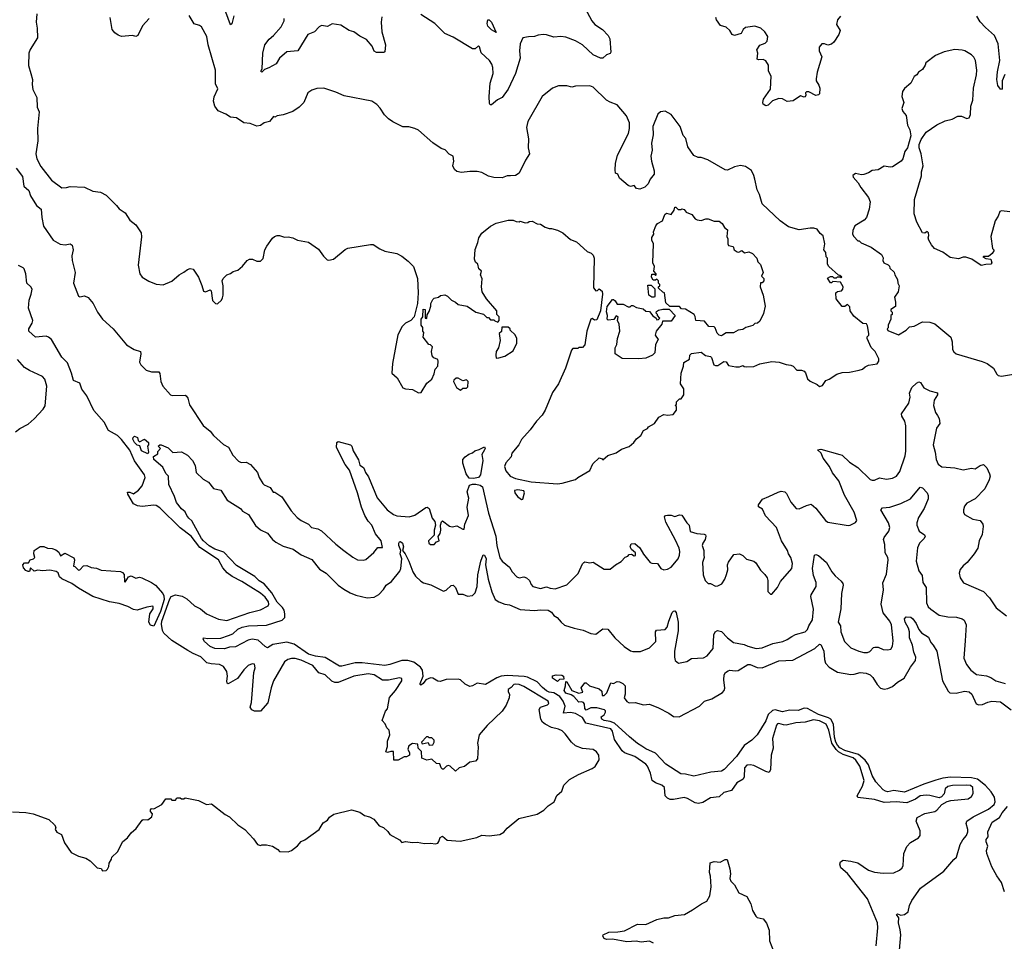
# Model space of a CAD drawing. Extents: x 2086813 to 2278017, y 548126 to 753336.
# Tile 238 of 256: x 2158864 to 2167088, y 647932 to 655626. Entities that reach past the tile are written whole.
import ezdxf

# ---------------------------------------------------------------- set-up
doc = ezdxf.new("R2010")
doc.units = 0

msp = doc.modelspace()

# ---------------------------------------------------------------- linework, layer by layer
at = {"layer": '0CON10XD'}
for points in [[(2163542.7, 655805), (2163642.9, 655615), (2163666.9, 655585), (2163732, 655545), (2163779.2, 655495), (2163794.3, 655465), (2163802, 655355), (2163795, 655343.8), (2163765, 655331.2), (2163735, 655304.4), (2163715, 655305.7), (2163655, 655333.1), (2163565.3, 655415.3), (2163505, 655448.2), (2163425, 655480), (2163385, 655486.1), (2163325, 655479.4), (2163265, 655500), (2163237, 655503), (2163195, 655497.5), (2163165, 655484.3), (2163115, 655483.1), (2163066.2, 655473.8), (2163044.3, 655425), (2163037.5, 655365), (2163043.1, 655305), (2163005, 655176.2), (2162943.7, 655046.3), (2162895, 654976.7), (2162854.5, 654955.5), (2162805, 654915.8), (2162794.5, 654914.5), (2162789.2, 654925), (2162785.4, 654985), (2162792.6, 655095), (2162817.3, 655175), (2162815.9, 655225.9), (2162806.4, 655255), (2162786.7, 655285), (2162717.9, 655347.9), (2162705, 655400), (2162695, 655406.7), (2162667, 655383), (2162645, 655383.3), (2162485, 655480.8), (2162415, 655510), (2162332.5, 655595), (2162215, 655668.8)], [(2160652.7, 655657.3), (2160635, 655590), (2160625, 655583.8), (2160565, 655740.6)], [(2159007.5, 655675), (2159001.2, 655605), (2159010, 655555), (2159013.3, 655475), (2158952.6, 655377.4), (2158940, 655345), (2158937, 655243), (2158956.2, 655176.2), (2158969.5, 655125), (2158966.9, 655085), (2158973.4, 655043.4), (2159005.7, 654975), (2159009.4, 654895), (2159026.7, 654855), (2159012.1, 654717.9), (2159016.2, 654615), (2158999.5, 654505), (2159007.3, 654465), (2159041.2, 654401.2), (2159129.4, 654285), (2159215, 654221.2), (2159256.1, 654223.9), (2159286.4, 654233.6), (2159405, 654226.2), (2159474.2, 654194.2), (2159540, 654185), (2159585, 654160), (2159673.3, 654075), (2159695, 654046.7), (2159743.9, 654013.9), (2159785, 653952.5), (2159835, 653912.5), (2159877.5, 653845), (2159881.7, 653811.7), (2159853.3, 653575), (2159867.5, 653505), (2159887, 653477), (2159943, 653443), (2160005, 653417.5), (2160063, 653413), (2160135, 653443.3), (2160195, 653496.7), (2160235, 653516.7), (2160265, 653540), (2160287.7, 653547.7), (2160313.9, 653543.9), (2160356.7, 653475), (2160386.4, 653406.4), (2160399.3, 653359.3), (2160415, 653352.5), (2160455, 653370), (2160461.7, 653361.7), (2160475, 653280), (2160500, 653255), (2160515, 653252.5), (2160550, 653285), (2160557, 653303), (2160562.5, 653325), (2160563.3, 653405), (2160556.2, 653445), (2160563.8, 653465), (2160594.1, 653495.9), (2160625, 653507.5), (2160646.7, 653523.3), (2160685, 653533.8), (2160725, 653568.8), (2160763.3, 653615), (2160782.5, 653625), (2160807.7, 653627.7), (2160845, 653610), (2160875, 653610), (2160897, 653633), (2160912.5, 653705), (2160927.5, 653735), (2160975, 653802.5), (2160992.5, 653815), (2161015, 653823.8), (2161035, 653823.8), (2161075, 653810), (2161105, 653812), (2161145, 653805.8), (2161185, 653786), (2161275, 653768), (2161359.7, 653709.7), (2161400.5, 653650.5), (2161431.7, 653621.7), (2161445, 653616.7), (2161485, 653626.7), (2161583.1, 653706.9), (2161605, 653718), (2161795, 653750), (2161815, 653747.5), (2161871.7, 653711.7), (2161915, 653693.3), (2162015, 653672.5), (2162055, 653652.5), (2162109.3, 653609.3), (2162152.5, 653565), (2162187.5, 653465), (2162193.3, 653345), (2162187.5, 653255), (2162160, 653145), (2162130, 653115), (2162085, 653092.5), (2162057.5, 653065), (2162022.5, 652995), (2161977.5, 652755), (2161972.5, 652675), (2162016.4, 652636.4), (2162065, 652552.5), (2162085, 652542.5), (2162145, 652537.5), (2162195, 652510), (2162215.9, 652514.1), (2162265, 652592.5), (2162306.7, 652625), (2162325, 652670), (2162333, 652707), (2162357, 652733), (2162360, 652775), (2162355, 652790), (2162321.7, 652801.7), (2162308.3, 652818.3), (2162302.5, 652855), (2162312.5, 652895), (2162295, 652912.5), (2162280, 652915), (2162232.5, 652975), (2162240, 653015), (2162230, 653025), (2162230, 653055), (2162217.5, 653075), (2162217.5, 653125), (2162230, 653145), (2162235, 653210), (2162250, 653205), (2162250, 653135), (2162265, 653130), (2162268.3, 653161.7), (2162285, 653190), (2162297.5, 653235), (2162297.5, 653255), (2162315, 653290), (2162325, 653300), (2162361.7, 653308.3), (2162378.3, 653321.7), (2162415, 653327.5), (2162436.4, 653316.4), (2162470, 653285), (2162505, 653267.5), (2162525, 653247.5), (2162600, 653235), (2162673, 653183), (2162738.3, 653168.3), (2162765, 653140), (2162778.3, 653138.3), (2162795, 653120), (2162825, 653120), (2162831.7, 653111.7), (2162858.3, 653101.7), (2162870, 653115), (2162870, 653145), (2162850, 653165), (2162850, 653195), (2162762.5, 653295), (2162727.5, 653355), (2162720, 653395), (2162727, 653463), (2162712.5, 653495), (2162720, 653525), (2162700, 653545), (2162690, 653585), (2162671.7, 653601.7), (2162662.5, 653625), (2162667, 653707), (2162691.2, 653765), (2162700, 653805), (2162725, 653842.5), (2162795, 653902.5), (2162845, 653926.7), (2162945, 653952.5), (2162985, 653952.5), (2163010.7, 653940.7), (2163035, 653937.5), (2163045, 653942.5), (2163085, 653930), (2163107, 653933), (2163118.3, 653941.7), (2163145, 653942.5), (2163185, 653922.5), (2163215, 653917.5), (2163253.3, 653893.3), (2163285, 653882.5), (2163305, 653882.5), (2163355, 653867.5), (2163400, 653845), (2163465, 653790), (2163515, 653770), (2163605, 653690), (2163637, 653677), (2163655, 653660), (2163662.5, 653635), (2163657, 653387), (2163675, 653362.5), (2163690, 653365), (2163705, 653380), (2163728.3, 653358.3), (2163731.2, 653335), (2163714, 653195), (2163685, 653120), (2163665, 653117.5), (2163645, 653130), (2163633.3, 653125), (2163601.2, 653025), (2163585, 652910), (2163565, 652890), (2163535, 652890), (2163525, 652880), (2163485, 652880), (2163473, 652867), (2163423.6, 652716.4), (2163364.2, 652585.8), (2163315, 652512.5), (2163252, 652365), (2163226.8, 652323.2), (2163181.2, 652275), (2163127.3, 652202.7), (2163055, 652120), (2163032.5, 652075), (2162975, 652007.5), (2162970, 651975), (2162923.6, 651926.4), (2162914.3, 651895), (2162925, 651860), (2162960, 651815), (2163005, 651794), (2163135, 651768.5), (2163355, 651751.1), (2163395, 651755.8), (2163505, 651786.2), (2163526.7, 651805), (2163625, 651862.9), (2163651.5, 651918.5), (2163703, 651967), (2163728.3, 651958.3), (2163735, 651950), (2163775, 651986.2), (2163845, 652010.8), (2163890.9, 652039.1), (2163955, 652061.4), (2163994.2, 652095), (2164015, 652126), (2164052, 652155), (2164074.1, 652195.9), (2164106.4, 652213.6), (2164115, 652227.5), (2164167.5, 652255), (2164201.7, 652308.3), (2164245, 652328.8), (2164275, 652323.8), (2164321.7, 652328.3), (2164350, 652365), (2164350, 652395), (2164340, 652405), (2164350, 652415), (2164350, 652435), (2164375, 652460), (2164388.3, 652461.7), (2164410, 652495), (2164410, 652545), (2164382.5, 652585), (2164387.5, 652675), (2164407, 652733), (2164410, 652765), (2164458.3, 652791.7), (2164460, 652825), (2164475, 652840), (2164555, 652850), (2164593, 652823), (2164635, 652813.3), (2164643.3, 652805), (2164662.5, 652745), (2164675, 652737.5), (2164695, 652737.5), (2164745, 652772.5), (2164765, 652770), (2164785, 652740), (2164845, 652727.5), (2164875, 652727.5), (2164905, 652740), (2164915, 652730), (2164935, 652727.5), (2164995, 652731.2), (2165045, 652753.3), (2165145, 652773.3), (2165206.4, 652766.4), (2165265, 652747.5), (2165305, 652742.5), (2165323, 652733), (2165355, 652700), (2165395, 652700), (2165415, 652692.5), (2165427.7, 652677.7), (2165445, 652627.5), (2165465, 652607.5), (2165525, 652580), (2165545, 652562.5), (2165568.3, 652571.7), (2165597, 652613), (2165626.1, 652623.9), (2165690, 652665), (2165735, 652680), (2165795, 652683.8), (2165875, 652700), (2165902.5, 652707.5), (2165925, 652727.5), (2165955, 652742.5), (2166026.1, 652753.9), (2166040, 652775), (2166040, 652795), (2166010, 652855), (2165975, 652890), (2165943, 652963), (2165943, 652977), (2165957.5, 652992.5), (2165957.5, 653005), (2165945, 653070), (2165936.1, 653086.1), (2165905, 653090), (2165830.7, 653150.7), (2165800, 653195), (2165798.3, 653228.3), (2165778.3, 653248.3), (2165755, 653230), (2165735, 653230), (2165682.5, 653295), (2165680, 653345), (2165693.6, 653356.4), (2165728.3, 653361.7), (2165740, 653375), (2165742.5, 653395), (2165720, 653435), (2165655, 653440), (2165645, 653430), (2165635, 653430), (2165612.5, 653467.5), (2165635, 653482.5), (2165651.7, 653481.7), (2165665, 653470), (2165685, 653470), (2165695, 653480), (2165720, 653480), (2165725, 653470), (2165730, 653475), (2165715, 653490), (2165701.7, 653491.7), (2165622.5, 653565), (2165610, 653585), (2165610, 653635), (2165600, 653645), (2165598.3, 653681.7), (2165580, 653705), (2165590, 653755), (2165575, 653820), (2165550.7, 653840.7), (2165525, 653876.7), (2165496.1, 653886.1), (2165465, 653886.2), (2165375, 653871.2), (2165285, 653896.7), (2165215, 653947.5), (2165065, 654087.5), (2165042.5, 654165), (2165023.8, 654205), (2165003.8, 654295)], [(2159944.7, 655635.3), (2159889.4, 655575), (2159850, 655495), (2159835, 655485.8), (2159805, 655494.4), (2159715, 655486), (2159685, 655495.3), (2159658, 655515), (2159636.7, 655545), (2159619.4, 655645)], [(2165003.8, 654295), (2164995.9, 654325.9), (2164975, 654367.5), (2164925, 654400), (2164885, 654408.8), (2164835, 654396), (2164775, 654370), (2164755, 654371.2), (2164612.5, 654455), (2164555, 654473.8), (2164530, 654475), (2164495, 654492.5), (2164443.3, 654565), (2164426.7, 654635), (2164405, 654660), (2164381.2, 654735), (2164306.7, 654835), (2164255, 654862.5), (2164215, 654857.5), (2164195, 654837.5), (2164152, 654735), (2164156.2, 654665), (2164141.2, 654595), (2164146.2, 654535), (2164136.7, 654485), (2164140, 654445), (2164163.3, 654365), (2164163, 654337), (2164130, 654295), (2164112.5, 654255), (2164085, 654227.5), (2164045, 654212), (2164016.4, 654216.4), (2163995, 654240), (2163965, 654233.3), (2163945, 654240), (2163873.6, 654303.6), (2163860, 654335), (2163840, 654345), (2163837, 654373), (2163840, 654425), (2163856.7, 654495), (2163950, 654675), (2163958.3, 654718.3), (2163956.2, 654765), (2163932.3, 654822.3), (2163855, 654913.8), (2163795, 654936), (2163765, 654954), (2163655, 655063.3), (2163625, 655073.3), (2163505, 655070), (2163475, 655063.3), (2163435, 655073.3), (2163365, 655073.3), (2163315, 655053.8), (2163228.8, 654985), (2163108, 654775), (2163098, 654725), (2163112.3, 654632.3), (2163110, 654555), (2163122, 654505), (2163087.3, 654452.7), (2163036.2, 654345), (2163005, 654323.5), (2162963.3, 654323.3), (2162935, 654322.5), (2162895, 654305.5), (2162825, 654307.9), (2162779.2, 654319.2), (2162725, 654350.8), (2162685, 654359.2), (2162625, 654359.2), (2162555, 654349.2), (2162515, 654358.8), (2162496.7, 654375), (2162481.2, 654405), (2162489.2, 654445), (2162485, 654487.5), (2162451.7, 654501.7), (2162418.3, 654538.3), (2162385, 654550), (2162315, 654596.7), (2162195, 654702.5), (2162165, 654717.5), (2162115, 654730), (2162065, 654732.5), (2161981.7, 654771.7), (2161945, 654796.7), (2161910.5, 654830.5), (2161875, 654887.5), (2161847.7, 654917.7), (2161805.8, 654945.8), (2161575, 654990), (2161505, 655021.2), (2161403, 655053), (2161345, 655052.5), (2161303.3, 655036.7), (2161270, 655015), (2161236.1, 654933.9), (2161197.5, 654895), (2161145, 654860), (2161065, 654830), (2161015, 654822.5), (2160995, 654812.5), (2160983, 654817), (2160950, 654775), (2160905, 654763.3), (2160875, 654742), (2160845, 654736.7), (2160789.1, 654759.1), (2160735, 654765.7), (2160675, 654806), (2160625, 654813.1), (2160585, 654837.8), (2160522, 654865), (2160493.7, 654903.7), (2160483.1, 654945), (2160487.6, 654982.4), (2160518.3, 655048.3), (2160500.5, 655090.5), (2160500, 655205), (2160438.8, 655415), (2160427.8, 655485), (2160383.1, 655565), (2160365, 655578.2), (2160321.6, 655591.6), (2160279.6, 655659.6)], [(2161889.5, 655650.5), (2161883.8, 655605), (2161888, 655525), (2161918.8, 655415), (2161913.3, 655356.7), (2161905, 655351.2), (2161845, 655351.1), (2161825, 655362), (2161806.9, 655405), (2161760.6, 655460.6), (2161705, 655488.2), (2161655, 655522.9), (2161615.8, 655535.8), (2161545, 655581.2), (2161475, 655590), (2161435, 655570), (2161385, 655576), (2161365, 655566.2), (2161326.8, 655523.2), (2161269.4, 655500.6), (2161188, 655365), (2161095, 655356.2), (2161033.1, 655305), (2161005, 655258.2), (2160946, 655224), (2160909.5, 655210.5), (2160885, 655187.5), (2160877.5, 655195), (2160888.8, 655215), (2160893.8, 655345), (2160912.7, 655415), (2160946.3, 655463.7), (2160984.4, 655495), (2161048.5, 655565), (2161072.5, 655615), (2161074.2, 655635)], [(2165705, 655501.2), (2165665, 655438), (2165645, 655420.8), (2165615, 655412), (2165585, 655423.3), (2165565, 655423.3), (2165542.7, 655397.3), (2165542.5, 655365), (2165562.5, 655315), (2165523.6, 655186.4), (2165517, 655133), (2165516.7, 655115), (2165539.5, 655079.5), (2165546.2, 655055), (2165543, 655007), (2165535, 654997.5), (2165515, 654993.8), (2165455, 655022.5), (2165435, 655022.5), (2165427.5, 655015), (2165430, 654995), (2165425, 654982.5), (2165415, 654978.8), (2165385, 654991.2), (2165325, 654946.9), (2165273.3, 654943.3), (2165235, 654966), (2165205, 654968), (2165152.2, 654947.8), (2165115, 654911.2), (2165096.4, 654906.4), (2165075, 654920), (2165070, 654935), (2165077.7, 654962.3), (2165136, 655045), (2165141.2, 655155), (2165119.2, 655195), (2165118, 655245), (2165095, 655282.5), (2165073, 655293), (2165035, 655290), (2165022.5, 655295), (2165028.8, 655345), (2165020, 655375), (2165045, 655413.3), (2165090.7, 655429.3), (2165107.5, 655445), (2165112.5, 655485), (2165087.5, 655525), (2165053.6, 655553.6), (2165005, 655571.2), (2164925, 655560), (2164907.5, 655545), (2164890, 655510), (2164835, 655492.5), (2164815, 655502.5), (2164796.4, 655536.4), (2164765, 655562.5), (2164717, 655577), (2164684.1, 655624.1), (2164678.6, 655645)], [(2165720, 655655), (2165693.3, 655625), (2165686.7, 655585), (2165718, 655535), (2165705, 655501.2)], [(2167093.3, 655166.7), (2167069.5, 655115), (2167070, 655050), (2167065, 655043.3), (2167055, 655046.7), (2167035, 655076.7), (2167025.4, 655125.4), (2167030.2, 655189.8), (2167050.8, 655285), (2167036.5, 655425), (2167007.3, 655495), (2166929.7, 655559.7), (2166885, 655608.1), (2166857.3, 655655)], [(2162845, 655520), (2162805, 655540.4), (2162775, 655570.8), (2162767.3, 655595), (2162775, 655623.3), (2162785, 655624), (2162805, 655604.3), (2162845, 655520)], [(2167135, 654021.2), (2167065, 654030), (2167050, 654025), (2167036.2, 653985), (2167012.3, 653947.7), (2166976.7, 653815), (2166990, 653715), (2167000, 653705), (2167000, 653695), (2166986.4, 653673.6), (2166955, 653650), (2166915, 653650), (2166910, 653645), (2166935, 653632.5), (2166976.4, 653626.4), (2166982.5, 653595), (2166975, 653583.3), (2166935, 653582.5), (2166895, 653573.3), (2166817.5, 653625), (2166767, 653643), (2166745, 653643.3), (2166705, 653630), (2166635, 653640), (2166574.1, 653684.1), (2166505, 653716.2), (2166478.8, 653745), (2166456.2, 653785), (2166451.2, 653805), (2166458, 653825), (2166455, 653846.7), (2166445, 653856.2), (2166425, 653842.5), (2166405, 653847.5), (2166356, 653935), (2166334.3, 654005), (2166336.7, 654125), (2166397.6, 654322.4), (2166397.5, 654355), (2166409.2, 654405), (2166394, 654505), (2166378, 654555), (2166378, 654585), (2166393.3, 654625), (2166435, 654686.7), (2166525, 654748.8), (2166595, 654780), (2166652.5, 654795), (2166700.7, 654819.3), (2166729.3, 654819.3), (2166775, 654800), (2166795, 654807.5), (2166805.8, 654834.2), (2166808, 654905), (2166825.6, 654954.4), (2166830, 655055), (2166855.5, 655164.5), (2166858.6, 655205), (2166847.5, 655285), (2166833.2, 655313.2), (2166815, 655332), (2166757, 655367), (2166735, 655372), (2166675, 655376.2), (2166585, 655356.2), (2166512.7, 655327.3), (2166432.5, 655265), (2166427.5, 655245), (2166405, 655210), (2166372.3, 655187.7), (2166356.7, 655165), (2166335, 655150), (2166307.5, 655095), (2166255, 655052.5), (2166237.5, 655025), (2166232.5, 654985), (2166248.8, 654935), (2166231.2, 654885), (2166241.7, 654858.3)], [(2166241.7, 654858.3), (2166267.5, 654825), (2166280, 654745), (2166300, 654705), (2166306.7, 654655), (2166280, 654555), (2166256.7, 654525), (2166240, 654465), (2166227.5, 654445), (2166155, 654396.7), (2166134, 654394), (2166085, 654402.5), (2166035, 654373.3), (2165985, 654366.7), (2165955, 654347.5), (2165915, 654332.5), (2165895, 654330), (2165845, 654342.5), (2165822.5, 654325), (2165825, 654310), (2165867.5, 654265), (2165890, 654225), (2165955, 654142.5), (2165966.2, 654105), (2165960, 654045), (2165936.7, 653975), (2165917.5, 653952.5), (2165840, 653905), (2165822.5, 653865), (2165820, 653835), (2165830, 653815), (2165865, 653780), (2165875, 653780), (2165893, 653763), (2165975, 653727.5), (2166062.5, 653665), (2166076.4, 653636.4), (2166072.5, 653615), (2166082.5, 653595), (2166118.3, 653578.3), (2166128.3, 653568.3), (2166131.7, 653551.7), (2166167, 653517), (2166172.5, 653495), (2166197, 653457), (2166200, 653425), (2166210, 653405), (2166202.5, 653355), (2166171.7, 653308.3), (2166178.3, 653268.3), (2166178.3, 653231.7), (2166140, 653205), (2166140, 653195), (2166150, 653185), (2166150, 653165), (2166140, 653155), (2166140, 653125), (2166117.5, 653075), (2166117, 653053), (2166110, 653045), (2166115, 653030), (2166205, 652995.8), (2166267, 653033), (2166295, 653062.5), (2166335, 653066.7), (2166405, 653102.5), (2166465, 653101.2), (2166507.5, 653087.5), (2166641.4, 652975), (2166652.5, 652935), (2166655, 652872.5), (2166665, 652853.3), (2166685.9, 652835.9), (2166902.4, 652772.4), (2166945, 652754.5), (2166996.9, 652716.9), (2167025, 652666.7), (2167037.5, 652655), (2167065, 652648.8), (2167165, 652666)], [(2158834.3, 654385), (2158886.3, 654316.3), (2158899.2, 654235), (2158939.7, 654199.7), (2158954.5, 654154.5), (2159004.5, 654074.5), (2159044.2, 654044.2), (2159048.2, 653975), (2159063.1, 653903.1), (2159144.7, 653784.7), (2159202.2, 653752.2), (2159244.5, 653745.5), (2159285.7, 653755.7), (2159303.4, 653743.4), (2159310, 653705), (2159300.6, 653655), (2159301.5, 653615), (2159326.8, 653515), (2159312.4, 653425), (2159355, 653317.5), (2159365, 653311.9), (2159405, 653320.8), (2159435.5, 653305.5), (2159476.3, 653256.3), (2159514.8, 653184.8), (2159556.5, 653125), (2159645, 653045.5), (2159755, 652910), (2159820.9, 652870.9), (2159873.3, 652855), (2159875.8, 652835), (2159865.8, 652765.8), (2159875, 652743.8), (2159919.8, 652699.8), (2159965, 652684.5), (2160026.7, 652685), (2160033.1, 652673.1), (2160041.9, 652605), (2160060, 652565), (2160124.2, 652495), (2160138.7, 652488.7)], [(2164725, 652987.5), (2164705, 652992.5), (2164689.3, 653009.3), (2164673.6, 653053.6), (2164665, 653062.5), (2164620, 653065), (2164585, 653107.5), (2164510, 653115), (2164507, 653147), (2164497.5, 653165), (2164425, 653210), (2164393, 653213), (2164375, 653230), (2164295, 653230), (2164261.7, 653261.7), (2164250, 653345), (2164235, 653350), (2164200, 653385), (2164200, 653395), (2164210, 653405), (2164210, 653415), (2164200, 653425), (2164200, 653445), (2164185, 653460), (2164175, 653450), (2164155, 653450), (2164140, 653475), (2164145, 653500), (2164165, 653500), (2164175, 653490), (2164180, 653495), (2164180, 653505), (2164160, 653525), (2164167.5, 653565), (2164152.5, 653595), (2164157.5, 653755), (2164142.5, 653785), (2164143, 653807), (2164160, 653835), (2164157.5, 653855), (2164176.7, 653905), (2164192.5, 653925), (2164233, 653947), (2164251.2, 653998.8), (2164265, 654010), (2164305, 654000), (2164330, 654035), (2164335, 654060), (2164345, 654060), (2164365, 654040), (2164385, 654040), (2164395, 654047.5), (2164415, 654040), (2164430, 654020), (2164478.3, 653998.3), (2164505, 653962.5), (2164523.6, 653953.6), (2164555, 653950), (2164595, 653962.5), (2164615, 653962.5), (2164665, 653942.5), (2164705, 653943.3), (2164730, 653925), (2164751.7, 653891.7), (2164775, 653870), (2164770, 653815), (2164777.5, 653795), (2164777.5, 653755), (2164785, 653740), (2164823, 653733), (2164832.5, 653705), (2164856.2, 653686.2), (2164870, 653685), (2164895, 653700), (2164918.3, 653678.3), (2164953.6, 653686.4), (2164983.6, 653673.6), (2165020, 653635), (2165030, 653605), (2165051.7, 653581.7), (2165072.5, 653515), (2165060, 653485), (2165080, 653465), (2165080, 653445), (2165065, 653430), (2165051.7, 653428.3), (2165047.5, 653395), (2165072.5, 653325), (2165090, 653235), (2165076.4, 653173.6), (2165045, 653110), (2165026.7, 653093.3), (2165005, 653090), (2164986.7, 653073.3), (2164930, 653055), (2164905, 653040), (2164865, 653032.5), (2164825, 653012.5), (2164765, 653012.5), (2164735, 652992.5), (2164725, 652987.5)], [(2158805, 649012.9), (2158915, 649007.8), (2158975, 648994.4), (2159108.3, 648948.3), (2159155, 648903.8), (2159166.7, 648885), (2159161.2, 648865), (2159165, 648857.5), (2159175, 648843.3), (2159213, 648823), (2159236.7, 648755), (2159293.6, 648673.6), (2159355, 648642.5), (2159416.1, 648626.1), (2159453, 648603), (2159510, 648545), (2159545, 648540), (2159555, 648520), (2159585, 648522.5), (2159597.5, 648535), (2159607.5, 648555), (2159610, 648585), (2159631.7, 648618.3), (2159632.5, 648635), (2159680.7, 648679.3), (2159724.2, 648765.8), (2159763.9, 648796.1), (2159795, 648837.5), (2159837.7, 648872.3), (2159886.1, 648943.9), (2159895, 648948.8), (2159935, 648946.2), (2159968.8, 648971.2), (2159973.3, 648995), (2159957.5, 649015), (2159955, 649030), (2159965, 649040), (2159985, 649037.5), (2160050, 649075), (2160085, 649120), (2160125, 649120), (2160135, 649110), (2160165, 649110), (2160175, 649130), (2160205, 649130), (2160215, 649120), (2160235, 649120), (2160245, 649130), (2160356.4, 649106.4), (2160425, 649072.5), (2160465, 649080), (2160579.7, 648989.7), (2160615, 648971.2), (2160684.5, 648904.5), (2160744, 648864), (2160817.7, 648787.7), (2160849.3, 648739.3), (2160875, 648732.5), (2160885, 648737.5), (2160925, 648736.7), (2160975, 648726.7), (2161019.3, 648699.3), (2161035, 648680), (2161105, 648677.5), (2161135, 648690), (2161185, 648728.8), (2161215.9, 648764.1), (2161245, 648778.8), (2161363.9, 648866.1), (2161398.8, 648921.2), (2161435, 648943.3), (2161452, 648968), (2161486.4, 648993.6), (2161635, 649028.8), (2161705, 649010), (2161745, 648982), (2161785, 648971.2), (2161822.3, 648952.3), (2161865, 648896.7), (2161903, 648883), (2161939.3, 648849.3), (2161955, 648823.8), (2162035, 648777.5), (2162055, 648757.5), (2162085, 648763.8), (2162145, 648756), (2162185, 648760), (2162245, 648748.8), (2162295, 648752), (2162335.8, 648744.2), (2162355, 648752), (2162365.6, 648764.4), (2162375, 648797.5), (2162395, 648810), (2162435, 648776.7), (2162543, 648767), (2162681.7, 648798.3), (2162725, 648817.5), (2162785, 648812.5), (2162875, 648822.5), (2162906.4, 648843.6), (2162935, 648877.5), (2163033, 648957), (2163185, 648993.3), (2163243, 649027), (2163277, 649063), (2163327.5, 649095), (2163351.7, 649148.3), (2163392.5, 649185), (2163407.5, 649235), (2163455, 649282.5), (2163530, 649325), (2163646.2, 649373.8), (2163669.3, 649390.7), (2163703, 649447), (2163702.5, 649485), (2163683, 649513), (2163655, 649532.5), (2163565, 649540), (2163505, 649563.8), (2163473.2, 649593.2), (2163420, 649665), (2163395, 649688), (2163365, 649703.8), (2163306.1, 649716.1), (2163253.3, 649745), (2163231.3, 649761.3), (2163216, 649785), (2163202.7, 649867.3), (2163214.3, 649885.7), (2163271.2, 649905), (2163282.3, 649917.7), (2163278.8, 649935), (2163075, 650059.2), (2163035.4, 650075.4), (2163005, 650079.4), (2162991.2, 650075), (2162970, 650050), (2162943.3, 650035), (2162943.8, 650015), (2162953.6, 649993.6), (2162951.2, 649965), (2162925.9, 649904.1), (2162895, 649852.5), (2162767.3, 649732.7), (2162702.5, 649655), (2162687.5, 649585), (2162692.5, 649555), (2162687.5, 649455), (2162670, 649435), (2162625, 649426.2), (2162578.3, 649391.7), (2162535, 649380), (2162505, 649352.5), (2162460, 649395), (2162445, 649400), (2162430, 649395), (2162405, 649370), (2162395, 649370), (2162385, 649380), (2162373, 649413), (2162345, 649416.7), (2162305, 649452.5), (2162265, 649444), (2162221.7, 649461.7), (2162220, 649515), (2162193, 649543), (2162188.3, 649578.3), (2162145, 649583.3), (2162115, 649562.5), (2162106.4, 649536.4), (2162120, 649505), (2162120, 649485), (2162095, 649472.5), (2162075, 649472.5), (2162025, 649443.3), (2161990, 649445), (2161986.4, 649516.4), (2161965, 649517.5), (2161935, 649507.5), (2161922.5, 649512.5), (2161937, 649557), (2161937, 649603), (2161956.7, 649656.7), (2161950, 649695), (2161930, 649715), (2161917, 649747), (2161892.5, 649775), (2161918.3, 649851.7), (2161937, 649873), (2161952.3, 649967.7), (2162003.8, 650025), (2162056.7, 650105), (2162056.1, 650126.1), (2162035, 650130), (2161945, 650112.5), (2161895, 650112), (2161823.3, 650155), (2161775, 650164.4), (2161655, 650144.5), (2161525, 650092.9), (2161495, 650091.5), (2161472.2, 650102.2), (2161415, 650157.1), (2161361.9, 650171.9), (2161312, 650235), (2161215, 650277.9), (2161165, 650291.5), (2161135, 650291.9), (2161103.8, 650285), (2161075, 650264), (2160984.4, 650105), (2160965, 650047.5), (2160937.6, 649922.4), (2160875, 649852.5), (2160825, 649853.3), (2160802.5, 649865), (2160787.5, 649885), (2160798.8, 649925), (2160806.9, 649995), (2160819.2, 650175), (2160831.2, 650215), (2160825.9, 650245.9), (2160805, 650248.8), (2160773.3, 650235), (2160735, 650198.8), (2160684, 650125), (2160605, 650081.2), (2160596.2, 650086.2), (2160592.9, 650102.9), (2160600, 650145), (2160593.6, 650183.6), (2160567, 650227), (2160533.5, 650243.5), (2160461.7, 650248.3), (2160427.6, 650257.6), (2160376.4, 650306.4), (2160313, 650333), (2160269.4, 650359.4), (2160134.1, 650444.1), (2160066.7, 650505), (2160057.5, 650525), (2160048.5, 650578.5), (2160050.8, 650605), (2160118.4, 650791.6), (2160130.2, 650809.8), (2160165, 650824.1), (2160221.9, 650811.9), (2160259.7, 650789.7), (2160325, 650732.5), (2160375, 650707.1), (2160425, 650664.4), (2160525, 650620.8), (2160595, 650610), (2160785, 650677.5), (2160875, 650698.6), (2160937.9, 650732.1), (2160944.1, 650745.9), (2160941.1, 650765), (2160913.8, 650805), (2160875, 650836.9), (2160795, 650886.8), (2160720, 650935), (2160637.6, 650977.6), (2160597.3, 651007.2), (2160560.4, 651050.4), (2160523.8, 651115), (2160368.3, 651218.3), (2160295, 651314), (2160205, 651383.3), (2160035, 651550), (2160005, 651570), (2159985, 651573.3), (2159887.7, 651562.3), (2159848.3, 651568.3), (2159814.2, 651585), (2159766.7, 651665), (2159765, 651680), (2159785, 651680), (2159815, 651666.7), (2159855, 651697.1), (2159887.5, 651735), (2159910.8, 651805), (2159905.7, 651825.7), (2159824, 651944), (2159785, 652031.5), (2159715, 652120.6), (2159680.4, 652155), (2159606.7, 652196.7), (2159569.7, 652265), (2159484.2, 652364.2), (2159425.2, 652485), (2159382.1, 652542.1), (2159365, 652590), (2159314.1, 652614.1), (2159297, 652675), (2159261.9, 652761.9), (2159215, 652808.8), (2159128.5, 652955), (2159105, 652975.3), (2159085, 652983.3), (2158995, 652975.6), (2158939.5, 653025), (2158940.9, 653045), (2158969.3, 653090.7), (2158973.8, 653115), (2158936, 653216), (2158941.5, 653285), (2158960.6, 653335), (2158967.5, 653375), (2158956.2, 653395), (2158924, 653425), (2158914.4, 653505), (2158900.6, 653545), (2158892, 653555), (2158852.9, 653572.9)], [(2164165, 653310), (2164145, 653310), (2164120, 653325), (2164111.7, 653408.3), (2164138.3, 653408.3), (2164168.3, 653378.3), (2164170, 653315), (2164165, 653310)], [(2164035, 652793.8), (2163895, 652796.7), (2163837.5, 652835), (2163836.7, 652885), (2163852, 652915), (2163858, 652965), (2163876.7, 653025), (2163870, 653085), (2163857.5, 653115), (2163862.5, 653145), (2163845, 653152.5), (2163827, 653123), (2163778.3, 653118.3), (2163770, 653125), (2163772.5, 653155), (2163766.2, 653186.2), (2163770, 653230), (2163815, 653290), (2163825, 653290), (2163838.3, 653278.3), (2163855, 653250), (2163905, 653250), (2163945, 653227.5), (2163961.7, 653228.3), (2163975, 653240), (2163985, 653240), (2164015, 653222.5), (2164071.7, 653211.7), (2164095, 653192.5), (2164125, 653190), (2164153.6, 653153.6), (2164180, 653135), (2164185, 653120), (2164198.3, 653121.7), (2164210, 653135), (2164190, 653155), (2164190, 653165), (2164180, 653175), (2164181.7, 653188.3), (2164198.3, 653201.7), (2164235, 653210), (2164288.3, 653208.3), (2164340, 653155), (2164305, 653110), (2164231.7, 653108.3), (2164227, 653083), (2164180, 653025), (2164173, 652993), (2164197.5, 652955), (2164173.3, 652915), (2164170, 652845), (2164150, 652825), (2164095, 652801.2), (2164035, 652793.8)], [(2162845, 652800), (2162865, 652802.5), (2162915, 652817.5), (2162985, 652860), (2163016.7, 652925), (2163016.7, 652965), (2163002.5, 652995), (2162960, 653035), (2162960, 653045), (2162945, 653060), (2162891.7, 653058.3), (2162887, 653023), (2162870, 653005), (2162877, 652947), (2162862.5, 652885), (2162843.6, 652856.4), (2162840, 652825), (2162845, 652800)], [(2158830, 652185), (2158865, 652212.5), (2158935, 652247.5), (2158985, 652292.5), (2159060, 652375), (2159077.7, 652402.3), (2159090.8, 652565), (2159073.9, 652623.9), (2159055, 652646.7), (2158945, 652697.5), (2158905, 652722.5), (2158845, 652788)], [(2160138.7, 652488.7), (2160245, 652491.2), (2160255, 652486.2), (2160268, 652465), (2160281.4, 652411.4), (2160395, 652238.8), (2160455, 652191.2), (2160483.8, 652155), (2160565, 652080), (2160607.1, 652057.1), (2160645, 651990), (2160690.3, 651940.3), (2160715, 651930), (2160755, 651932), (2160793, 651913), (2160850, 651845), (2160863.8, 651805), (2160895, 651752.5), (2160905, 651742.5), (2160955, 651720), (2160981.7, 651681.7), (2160995, 651680), (2161053, 651643), (2161130, 651525), (2161180.3, 651470.3), (2161214.3, 651444.3), (2161275, 651413.3), (2161302.5, 651385), (2161355, 651374), (2161385, 651357.5), (2161505, 651246.2), (2161570, 651195), (2161645, 651137.5), (2161685, 651117.5), (2161735, 651112.5), (2161755, 651120), (2161823, 651177), (2161855, 651220), (2161895, 651220), (2161884.4, 651275), (2161834.6, 651334.6), (2161806.1, 651405), (2161775, 651439.5), (2161747, 651487), (2161719.3, 651555), (2161686.1, 651676.1), (2161617.2, 651865), (2161581.4, 651911.4), (2161508.6, 652055), (2161512.5, 652095), (2161525, 652103.3), (2161626.2, 652075), (2161637.5, 652065), (2161648.6, 652025), (2161692.4, 651952.4), (2161705, 651906.2), (2161735, 651887.5), (2161745, 651866.7), (2161751.8, 651845), (2161778.3, 651808.3), (2161850, 651635), (2161932.2, 651535), (2161985, 651495.7), (2162015, 651482.9), (2162115.7, 651474.3), (2162165, 651489.2), (2162255, 651554.2), (2162267, 651557), (2162284, 651545), (2162310, 651465), (2162330, 651435), (2162336.7, 651405), (2162326.7, 651365), (2162327, 651323), (2162277.5, 651275), (2162280, 651255), (2162295, 651243.8), (2162325, 651243.3), (2162345, 651267.5), (2162367.5, 651275), (2162358.3, 651311.7), (2162375.7, 651335), (2162380.8, 651365), (2162378, 651405), (2162386.4, 651433.6), (2162395, 651442.5), (2162455, 651396.7), (2162475, 651392.5), (2162515, 651400), (2162565, 651372.5), (2162576.4, 651373.6), (2162582, 651415), (2162611.8, 651485), (2162602.3, 651555), (2162615, 651630), (2162601.3, 651685), (2162620.9, 651739.1), (2162645, 651748.2), (2162675, 651748.2), (2162710.1, 651740.1), (2162728.8, 651725), (2162778.4, 651505), (2162839.6, 651315), (2162850, 651235), (2162875, 651133.8), (2162895, 651103.8), (2162953.8, 651055), (2162975.9, 651015.9), (2163015, 650973.8), (2163035, 650966.7), (2163075, 650973.8), (2163096.6, 650966.6), (2163120.8, 650945), (2163135, 650910), (2163148.8, 650895), (2163215, 650877.1), (2163265, 650890), (2163295, 650879.2), (2163335.7, 650874.3), (2163433.6, 650906.4), (2163528, 651002), (2163565, 651082.5), (2163576.1, 651093.9), (2163585, 651100), (2163625, 651092.5), (2163655, 651096.7), (2163745, 651037.5), (2163795, 651037.5), (2163840, 651075), (2163886.4, 651103.6), (2163920.7, 651139.3), (2163942.5, 651147.5), (2163955, 651160), (2163975, 651162.5), (2163995, 651150), (2164006.4, 651153.6), (2164006.1, 651176.1), (2163972.7, 651202.7), (2163964.1, 651225.9), (2163970, 651250), (2164003, 651253), (2164045, 651217.5), (2164073.9, 651163.9), (2164130, 651095), (2164145, 651087.5), (2164190, 651085), (2164220, 651045), (2164245, 651033.8), (2164275, 651038.8), (2164305, 651053.8), (2164364.2, 651125.8), (2164375.6, 651155), (2164378.9, 651185), (2164371.9, 651215), (2164341.3, 651281.3), (2164259.5, 651429.5), (2164250, 651475), (2164257.5, 651485), (2164275, 651490), (2164305, 651488.8), (2164335, 651478.8), (2164375, 651493.3), (2164395, 651490), (2164436.7, 651425), (2164455.9, 651405.9), (2164465, 651353.3), (2164520, 651335), (2164581.2, 651331.2), (2164592.5, 651325), (2164596, 651315), (2164588.8, 651285), (2164568.8, 651255), (2164564, 651235), (2164578.8, 651195), (2164578, 651155), (2164580, 651135), (2164566, 651095), (2164572.3, 650992.3), (2164590, 650945), (2164615, 650920), (2164635, 650917.5), (2164675, 650896.7), (2164695, 650898.8), (2164727.5, 650915), (2164752.5, 650955), (2164767.5, 650995), (2164778.3, 651031.7), (2164776.7, 651075), (2164785, 651097.5), (2164829.5, 651160.5), (2164875.9, 651165.9), (2164905, 651153.8), (2164935, 651122), (2164995.8, 651105.8), (2165011.2, 651091.2), (2165050.7, 651030.7), (2165086.7, 650995), (2165106.7, 650965), (2165113.3, 650945), (2165113, 650853), (2165135, 650830), (2165145, 650830), (2165192.5, 650885), (2165217.5, 650935), (2165313.8, 651045), (2165318.8, 651085), (2165305.8, 651135), (2165286, 651165), (2165278, 651195), (2165225.8, 651275.8), (2165185, 651386), (2165093.2, 651483.2), (2165069.3, 651539.3), (2165035, 651560), (2165033.9, 651576.1), (2165067, 651623), (2165120, 651645), (2165197.7, 651682.3), (2165225, 651688.8), (2165254.1, 651684.1), (2165270, 651670), (2165305, 651596.7), (2165350, 651545), (2165375, 651543.3), (2165435, 651571.2), (2165475, 651580), (2165515, 651547.5), (2165595, 651444.2), (2165615, 651430), (2165785, 651403.3), (2165800, 651405), (2165845, 651427.5), (2165856.7, 651445), (2165834, 651515), (2165752.5, 651655), (2165704.5, 651775), (2165652.8, 651842.8), (2165627.5, 651895), (2165575.5, 651965), (2165556.9, 652006.9), (2165527.5, 652035), (2165555, 652039.2), (2165715, 651996.2), (2165735, 651990), (2165795, 651932.9), (2165865, 651887.5), (2165967.3, 651787.3), (2165985, 651780), (2166005, 651780.8), (2166045, 651802), (2166105, 651790.6), (2166155, 651798), (2166186.2, 651815), (2166215, 651853.3), (2166260, 651985), (2166265.4, 652024.6), (2166264.5, 652235), (2166256.7, 652275), (2166232.9, 652315), (2166229.2, 652335), (2166290.8, 652425), (2166302, 652475), (2166297, 652507), (2166316.4, 652553.6), (2166355, 652591.2), (2166375, 652601.2), (2166386.8, 652596.8), (2166415, 652552.5), (2166465, 652527.8), (2166530, 652510), (2166530.8, 652495), (2166501.1, 652448.9), (2166495.7, 652405), (2166514.2, 652345), (2166531.3, 652321.3), (2166544.4, 652295), (2166548.6, 652255), (2166522.2, 652215), (2166494.5, 652075), (2166511.4, 652015), (2166517.5, 651955), (2166536, 651915), (2166565, 651892.9), (2166675.6, 651885.6), (2166745, 651867.5), (2166815, 651880.6), (2166845, 651876), (2166885, 651904.2), (2166915, 651912), (2166940.8, 651885), (2166965.6, 651835.6), (2166968.9, 651815), (2166962.9, 651785), (2166925, 651710), (2166845, 651624.5), (2166775, 651590), (2166756, 651565), (2166748, 651535), (2166746.2, 651515), (2166755, 651493.8), (2166825.7, 651455.7), (2166885, 651444), (2166908.6, 651415), (2166911.4, 651395), (2166902.6, 651327.4), (2166878.8, 651275), (2166867.3, 651212.7), (2166837.5, 651167.5), (2166778.8, 651095), (2166743, 651067), (2166720, 651035), (2166711.2, 651005), (2166718, 650965), (2166746.7, 650925), (2166915, 650850.8), (2166965, 650800), (2167021.2, 650715), (2167105, 650647.5)], [(2162545, 652532.5), (2162565, 652550), (2162595, 652550), (2162608.3, 652561.7), (2162610, 652605), (2162595, 652620), (2162565, 652610), (2162525, 652632.5), (2162508.3, 652631.7), (2162490, 652615), (2162487.5, 652605), (2162512.5, 652555), (2162545, 652532.5)], [(2159935, 652002.5), (2159881.2, 652025), (2159868.3, 652068.3), (2159845, 652074.2), (2159824, 652095), (2159810, 652125), (2159811.7, 652138.3), (2159822.5, 652147.5), (2159846.4, 652136.4), (2159853, 652113), (2159865, 652100), (2159905, 652122.5), (2159940, 652095), (2159940, 652075), (2159930, 652065), (2159940, 652015), (2159935, 652002.5)], [(2160608.8, 650485), (2160642.7, 650497.3), (2160685, 650537.1), (2160722.5, 650555), (2160775.2, 650564.8), (2160925, 650570.5), (2161057.5, 650612.5), (2161077.5, 650635), (2161079.3, 650665), (2161072.3, 650695), (2161058.8, 650718.8), (2161015, 650763.3), (2160971, 650841), (2160906.2, 650916.2), (2160865, 650942.2), (2160826.7, 650976.7), (2160675, 651067.8), (2160570.2, 651180.2), (2160492.5, 651205), (2160445, 651233.7), (2160400, 651275), (2160383.3, 651295), (2160301, 651441), (2160277.9, 651465), (2160261.2, 651485), (2160247.1, 651517.1), (2160215, 651541.8), (2160173.8, 651595), (2160158.1, 651645), (2160110.8, 651745), (2160106.1, 651816.1), (2160085, 651837.5), (2160059.5, 651889.5), (2159983.8, 651955), (2159981.7, 651978.3), (2160018.3, 652001.7), (2160018.3, 652021.7), (2160040, 652045), (2160020, 652065), (2160033, 652077), (2160045, 652077.5), (2160105, 652050), (2160143, 652013), (2160215, 652018.8), (2160265, 651989.2), (2160306.9, 651945), (2160329.2, 651905), (2160336.7, 651845), (2160395, 651788.8), (2160442, 651765), (2160482.7, 651712.7), (2160545, 651697.5), (2160596.7, 651615), (2160707.5, 651545), (2160723.9, 651523.9), (2160775, 651493.8), (2160832.6, 651402.6), (2160875.4, 651365.4), (2160935, 651338.6), (2160975.4, 651285.4), (2161003, 651263), (2161065, 651231.4), (2161148.8, 651205), (2161215, 651157.5), (2161305, 651119.2), (2161367.3, 651037.3), (2161425, 651004), (2161524.5, 650904.5), (2161571.8, 650871.8), (2161625, 650839.6), (2161670.7, 650820.7), (2161765, 650799.1), (2161825, 650803.8), (2161863.6, 650826.3), (2161902.4, 650867.6), (2161926, 650904), (2161969.2, 650935), (2162038.7, 651021.3), (2162046.8, 651045), (2162054.5, 651125), (2162041.5, 651165), (2162047.5, 651195), (2162031.2, 651235), (2162030, 651255), (2162035, 651266), (2162045, 651268.1), (2162061.1, 651255), (2162069.5, 651225), (2162062.5, 651195), (2162084.2, 651165), (2162113.6, 651105), (2162146.5, 651015), (2162170.5, 650980.5), (2162215, 650939.2), (2162236.7, 650925), (2162296.6, 650906.6), (2162405, 650855.7), (2162425, 650862.9), (2162466.7, 650903.3), (2162485, 650905.7), (2162503.5, 650885), (2162525, 650830), (2162565, 650828.8), (2162603.9, 650813.9), (2162645, 650819.2), (2162669.4, 650840.6), (2162683.8, 650895), (2162689.9, 650990.1), (2162714.2, 651105.8), (2162735, 651157.5), (2162745, 651154), (2162760, 651125), (2162755.9, 651075), (2162776.6, 650955), (2162808.3, 650848.3), (2162836.5, 650786.5), (2162865, 650764.6), (2162915, 650746.5), (2162955, 650741.5), (2163045, 650702), (2163165, 650692.7), (2163215, 650698.9), (2163276.7, 650695), (2163305, 650678), (2163325, 650650.8), (2163354.5, 650634.5), (2163387.1, 650595), (2163415, 650572.2), (2163495, 650546.2), (2163570.2, 650530.2), (2163635, 650500), (2163675, 650496.9), (2163735, 650540), (2163775, 650536.7), (2163835.5, 650465.5), (2163911.9, 650391.9), (2163965, 650357.1), (2163985, 650352.2), (2164048.7, 650351.3), (2164125, 650381.4), (2164178.1, 650435), (2164174.4, 650515), (2164181.8, 650528.2), (2164254.5, 650535.5), (2164272.5, 650555), (2164284.6, 650605), (2164315, 650676.2), (2164325, 650688.8), (2164335, 650691.2), (2164346.3, 650676.3), (2164362.7, 650595), (2164364.6, 650524.6), (2164333.1, 650355), (2164332, 650305), (2164340, 650275), (2164366.4, 650253.6), (2164435, 650266.7), (2164475, 650291.2), (2164575, 650297.5), (2164605, 650314), (2164655.6, 650375), (2164660.9, 650489.1), (2164673.8, 650516.2), (2164692.9, 650527.1), (2164727.1, 650517.1), (2164775, 650465.5), (2164825, 650426.9), (2164915, 650409.4), (2164945, 650394.4), (2165015, 650376.7), (2165065, 650382.5), (2165155, 650416.5), (2165236.7, 650435), (2165275, 650450.6), (2165312, 650475), (2165345, 650493.3), (2165426, 650515), (2165444.3, 650535), (2165454.4, 650565), (2165485, 650616.7), (2165493.1, 650705), (2165470.7, 650809.3), (2165474.4, 650825), (2165516.2, 650895), (2165515.9, 650925.9), (2165493.4, 650985), (2165485.4, 651045), (2165501.2, 651155), (2165515, 651160.8), (2165535, 651152.9), (2165602.9, 651092.9), (2165647, 651017), (2165675, 650982.5), (2165725, 650938), (2165737.9, 650917.9), (2165740.8, 650905), (2165728.1, 650835), (2165723.9, 650706.1), (2165701.1, 650595), (2165718.6, 650565), (2165721.4, 650515), (2165752, 650435), (2165805, 650380.8), (2165873.2, 650353.2), (2165915, 650342.9), (2165945, 650342.5), (2165965, 650351.2), (2165995, 650383.8), (2166007.7, 650387.7), (2166035, 650386), (2166075, 650367.5), (2166115.9, 650364.1), (2166139.2, 650370.8), (2166154.1, 650395.9), (2166158.8, 650441.2), (2166144.5, 650575), (2166131.1, 650605), (2166077.5, 650675), (2166058.9, 650745), (2166078.5, 650865), (2166072.5, 650925), (2166103.7, 650996.3), (2166117.5, 651115), (2166115, 651136.2), (2166091.9, 651175), (2166090.6, 651245), (2166079.4, 651285), (2166085, 651302), (2166123.8, 651355), (2166130.8, 651385), (2166120.4, 651425), (2166056, 651535), (2166070, 651550), (2166132.8, 651557.2), (2166223.5, 651586.5), (2166305, 651626), (2166385, 651723.3), (2166405, 651716.2), (2166443.3, 651675), (2166453, 651653), (2166450.8, 651625), (2166419.5, 651545), (2166371.2, 651468.8), (2166358.1, 651425), (2166358.6, 651405), (2166377.5, 651355), (2166422, 651325), (2166427.1, 651315), (2166418.1, 651295), (2166380.9, 651255), (2166362.6, 651217.4), (2166351.8, 651105), (2166373.3, 651025), (2166401.9, 650985), (2166406.8, 650926.8), (2166435.6, 650885), (2166437.4, 650757.4), (2166453.1, 650725), (2166472.9, 650705), (2166545, 650655.7), (2166615, 650640), (2166687.4, 650637.4), (2166735, 650624.2), (2166752.9, 650612.9), (2166768.6, 650575), (2166760.8, 650440.8), (2166748.6, 650295), (2166773.4, 650243.4), (2166808, 650195), (2166855, 650158.6), (2166938.9, 650148.9), (2166975, 650134.3), (2167016.4, 650106.4), (2167095, 650084.4)], [(2162655, 651794.5), (2162616.9, 651796.9), (2162593.2, 651835), (2162565.5, 651924.5), (2162566.1, 651955), (2162583.4, 651976.6), (2162615, 651997.1), (2162645, 652009.5), (2162665, 652026), (2162702.9, 652037.1), (2162745, 652058.8), (2162750.8, 652045), (2162747.5, 652035), (2162722.5, 651995), (2162732.9, 651945), (2162711.9, 651825), (2162695, 651803.5), (2162655, 651794.5)], [(2163055, 651621.2), (2163065, 651623.8), (2163080, 651675), (2163075, 651691.2), (2163025, 651701.4), (2162997.5, 651695), (2162998.8, 651675), (2163021.2, 651645), (2163055, 651621.2)], [(2159985, 650563.8), (2159955, 650570), (2159941.2, 650595), (2159950, 650665), (2159978.3, 650708.3), (2159980, 650725), (2159975, 650730), (2159925, 650722.5), (2159845, 650696.7), (2159815, 650701.9), (2159766.9, 650726.9), (2159695, 650752.9), (2159615, 650765.6), (2159475, 650811.5), (2159355, 650879.4), (2159298.3, 650918.3), (2159216.4, 650956.4), (2159197.5, 650975), (2159186.4, 651006.4), (2159168, 651018), (2159115, 651031.2), (2159055, 651023.3), (2159015, 651030), (2158985, 651022.5), (2158955, 651050), (2158945, 651020), (2158935, 651017.5), (2158915, 651027.5), (2158895, 651050), (2158890, 651075), (2158905, 651090), (2158938.3, 651091.7), (2158952.5, 651115), (2158980, 651125), (2158990, 651135), (2158982.5, 651165), (2158983.3, 651195), (2159035, 651228), (2159065, 651227.1), (2159095, 651213.3), (2159135, 651210), (2159165, 651200), (2159190.5, 651180.5), (2159205, 651150), (2159241.7, 651171.7), (2159315, 651133.3), (2159321.2, 651115), (2159313, 651063), (2159325, 651060), (2159355, 651030), (2159365, 651032.5), (2159397.5, 651065), (2159425, 651070), (2159461.4, 651051.4), (2159505, 651046.2), (2159545, 651030.8), (2159705, 651017.5), (2159721.4, 651011.4), (2159736.7, 650995), (2159740, 650935), (2159745, 650930), (2159772.5, 650975), (2159795, 650983.3), (2159833.3, 650963.3), (2159865, 650970.8), (2159885, 650965.6), (2159965, 650927.8), (2159999.2, 650905), (2160058, 650835), (2160067, 650817), (2160071.4, 650785), (2160040.6, 650685), (2159985, 650563.8)], [(2166212.6, 647857.4), (2166222.5, 647985), (2166218.3, 648028.3), (2166202.9, 648085), (2166206.2, 648126.2), (2166186.7, 648155), (2166195, 648161.2), (2166225, 648150), (2166255, 648156.7), (2166283.6, 648176.4), (2166295, 648230), (2166315, 648272.5), (2166388.8, 648375), (2166581.7, 648518.3), (2166665, 648614), (2166690, 648635), (2166720.6, 648739.4), (2166741.2, 648778.8), (2166771.3, 648815), (2166784.1, 648845), (2166784.1, 648865), (2166769.1, 648915), (2166775.6, 648935), (2166828.2, 648971.8), (2166955.9, 649035), (2167002.4, 649075), (2167013, 649095), (2167005.2, 649135), (2166978.1, 649178.1), (2166931, 649231), (2166865, 649284.8), (2166815, 649295.5), (2166638.3, 649301.7), (2166575, 649294.2), (2166515, 649278.1), (2166415, 649244.4), (2166255, 649177.2), (2166165, 649190.7), (2166115, 649180.4), (2166095, 649185.5), (2166077, 649197), (2166015, 649262.5), (2165983.9, 649315), (2165954.1, 649405), (2165926.7, 649445), (2165871.4, 649491.4), (2165755, 649523.5), (2165715, 649547.3), (2165695, 649569), (2165680.3, 649595), (2165669.3, 649635), (2165660.9, 649745), (2165638.4, 649785), (2165618.2, 649798.2), (2165536.9, 649825), (2165445, 649875.3), (2165416.7, 649876.7), (2165365, 649857.7), (2165295, 649860.5), (2165235, 649847.8), (2165175, 649865.4), (2165151.6, 649858.4), (2165115.5, 649824.5), (2165095, 649771.2), (2165022.3, 649655), (2164978.9, 649611.1), (2164913.9, 649566.1), (2164850.9, 649475), (2164748.1, 649365), (2164725, 649352.1), (2164635.5, 649344.5), (2164495, 649310.4), (2164425, 649327.8), (2164385, 649330.5), (2164260.1, 649410.1), (2164175, 649501.5), (2164095, 649539.1), (2164061.7, 649561.7), (2164025, 649583.1), (2163958, 649638), (2163832.5, 649752.5), (2163797.1, 649767.1), (2163745, 649773.6), (2163726.7, 649785), (2163720, 649805), (2163745, 649822.5), (2163756.7, 649845), (2163756.7, 649855), (2163747.5, 649865), (2163685, 649881.2), (2163635, 649881.2), (2163595, 649862), (2163584.2, 649875), (2163581.2, 649911.2), (2163573.9, 649923.9), (2163555, 649930), (2163535, 649926.7), (2163492.5, 649975), (2163468.8, 649988.8), (2163425, 650002), (2163412, 650025), (2163423, 650063), (2163425, 650100), (2163435, 650097.5), (2163475, 650026.7), (2163535, 650003.3), (2163568.3, 650011.7), (2163553, 650047), (2163585, 650090), (2163595, 650090), (2163623, 650063), (2163705, 650040), (2163725, 650020), (2163730, 649985), (2163745, 649982.5), (2163766.7, 650005), (2163801.7, 650088.3), (2163825, 650082.5), (2163855, 650100), (2163875, 650098.8), (2163902.5, 650085), (2163920, 650065), (2163922.5, 649995), (2163913.3, 649965), (2163934.1, 649934.1), (2163955, 649923.8), (2164005, 649926), (2164074.1, 649905.9), (2164125, 649910), (2164200.3, 649880.3), (2164285, 649835.7), (2164325, 649807.5), (2164372.5, 649805), (2164543.3, 649895), (2164583, 649937), (2164645, 649956), (2164735, 650010), (2164749.2, 650025), (2164754.3, 650045), (2164745.6, 650115), (2164749.4, 650155), (2164758.8, 650175), (2164780.3, 650189.7), (2164795, 650195.7), (2164838.7, 650188.7), (2164865, 650192.7), (2164945, 650241.8), (2164965, 650241.2), (2165025, 650218), (2165064.6, 650215.4), (2165205, 650272.9), (2165321.5, 650278.5), (2165504.2, 650375), (2165545, 650412.5), (2165555, 650410), (2165581.2, 650355), (2165586.7, 650285), (2165595.5, 650255), (2165625, 650220.6), (2165695, 650178.8), (2165805, 650159.3), (2165835, 650161.3), (2165885, 650176.6), (2165935, 650170.8), (2165967.1, 650155), (2165990.6, 650135), (2166025.6, 650075), (2166055, 650044.4), (2166085, 650037.1), (2166115, 650041.4), (2166155, 650060), (2166195, 650094.2), (2166252.9, 650127.1), (2166305, 650220), (2166347.5, 650275), (2166350, 650305), (2166331.9, 650345), (2166320.8, 650405), (2166295.5, 650465), (2166295.6, 650515), (2166286.9, 650545), (2166259.2, 650595), (2166254.6, 650625), (2166269.4, 650640.6), (2166306.6, 650636.6), (2166325, 650624), (2166350.5, 650585), (2166373.5, 650535), (2166395, 650506.9), (2166455, 650472), (2166474.2, 650425), (2166495, 650403.8), (2166525.7, 650355), (2166572.3, 650105), (2166619.4, 650019.4), (2166634.3, 650005), (2166685, 650002.7), (2166755, 650019.2), (2166795, 650014.3), (2166818.1, 649995), (2166854.3, 649915), (2166875, 649904.4), (2166905, 649907.3), (2166951.7, 649928.3), (2166984.7, 649935.3), (2167055, 649930), (2167146, 649865)], [(2166016.7, 647895), (2166032.2, 648045), (2166028.9, 648085), (2165945.5, 648285), (2165778.2, 648498.2), (2165721.2, 648545), (2165713.3, 648576.7), (2165720, 648595), (2165740.7, 648609.3), (2165805, 648600.8), (2165865.7, 648585.7), (2165955, 648524.4), (2166005, 648507.8), (2166075, 648500.5), (2166165, 648504.5), (2166213.8, 648526.2), (2166234.3, 648545), (2166244.4, 648565), (2166250, 648665), (2166275, 648724.2), (2166304.1, 648755.9), (2166370, 648795), (2166384.3, 648815.7), (2166385.6, 648855), (2166350.8, 648935), (2166361.2, 648965), (2166425, 648999.2), (2166506.7, 649015), (2166525, 649026.2), (2166566.1, 649073.9), (2166610.5, 649099.5), (2166642.3, 649107.7), (2166785, 649121.1), (2166815, 649140.5), (2166826.5, 649165), (2166826.3, 649215), (2166805, 649231.7), (2166775, 649236.2), (2166655, 649232), (2166615, 649224.5), (2166594.4, 649205), (2166585, 649162.5), (2166563.3, 649136.7), (2166545, 649130), (2166465, 649148.5), (2166435, 649151.8), (2166385, 649145.9), (2166345, 649118.2), (2166275, 649087.1), (2166184.8, 649094.8), (2166085, 649089.4), (2166005, 649115.3), (2165865, 649131.1), (2165859.1, 649145), (2165902.5, 649227.5), (2165917, 649275), (2165880.2, 649395), (2165846.7, 649445), (2165825, 649463.5), (2165741.8, 649491.8), (2165702.8, 649512.8), (2165682.3, 649532.3), (2165646.2, 649585), (2165623.6, 649693.6), (2165598.7, 649745), (2165545, 649771.9), (2165495, 649780.7), (2165425, 649762.3), (2165346.4, 649756.4), (2165265, 649737.1), (2165245, 649737.5), (2165205, 649751.2), (2165192.5, 649747.5), (2165184.1, 649735.9), (2165150.8, 649625), (2165157.1, 649545), (2165139.4, 649485), (2165134.2, 649365), (2165125, 649340), (2165095, 649348.6), (2164995, 649400.5), (2164964.3, 649405.7), (2164938.3, 649401.7), (2164918.8, 649381.2), (2164914.3, 649305.7), (2164905.7, 649284.3), (2164854.2, 649255), (2164808.5, 649191.5), (2164745, 649174), (2164705, 649138.6), (2164635, 649130), (2164569.8, 649090.2), (2164535, 649082.9), (2164505, 649087.7), (2164441.2, 649125), (2164415, 649132.5), (2164325, 649115.4), (2164296.7, 649116.7), (2164275, 649125.5), (2164256.5, 649145), (2164248.6, 649215), (2164228, 649235), (2164174.8, 649254.8), (2164146.5, 649275), (2164133.8, 649335), (2164108.2, 649395), (2164095, 649410.8), (2164001.1, 649475), (2163915, 649505.9), (2163895, 649521.2), (2163832.7, 649615), (2163814, 649685), (2163800.9, 649705), (2163592.7, 649752.8), (2163565, 649800), (2163505, 649834.2), (2163465, 649840.6), (2163406.3, 649836.3), (2163418.8, 649895), (2163404.5, 649935), (2163375.2, 649975), (2163325.2, 650005.2), (2163285, 650012.3), (2163265, 650023.2), (2163229.6, 650049.6), (2163185, 650097), (2163105, 650135.9), (2163076.4, 650143.6), (2162935, 650151.3), (2162885, 650144.2), (2162848, 650132), (2162755, 650074.2), (2162685, 650087.9), (2162645, 650063.4), (2162625, 650059.6), (2162585, 650078.4), (2162545, 650113.3), (2162525, 650121.2), (2162425, 650117.1), (2162375, 650100), (2162355, 650103.5), (2162315, 650127.5), (2162295, 650130), (2162256.4, 650113.6), (2162235, 650083.5), (2162215, 650070), (2162208, 650075), (2162209.1, 650085), (2162234.1, 650145.9), (2162227.4, 650195), (2162211.2, 650221.2), (2162155, 650262.9), (2162105.2, 650275.2), (2162055, 650274.5), (2161955, 650241.3), (2161915, 650234.4), (2161724.2, 650255.8), (2161665, 650255.5), (2161555, 650227.3), (2161535, 650227.7), (2161415, 650300.7), (2161335, 650311.8), (2161275, 650328.3), (2161155, 650411.2), (2161095, 650430.3), (2160979.2, 650410.8), (2160935, 650382.9), (2160915, 650391.5), (2160856.6, 650446.6), (2160804.7, 650455.3), (2160773.3, 650446.7), (2160665, 650390.9), (2160615, 650385.8), (2160575, 650373.9), (2160495, 650376.4), (2160455, 650392.7), (2160406.2, 650435), (2160397, 650453), (2160400, 650465), (2160435, 650460), (2160545, 650461.2), (2160608.8, 650485)], [(2163355, 650100), (2163315, 650127.5), (2163315, 650147.5), (2163345, 650156.2), (2163393, 650153), (2163405.9, 650145.9), (2163410, 650120), (2163373, 650117), (2163355, 650100)], [(2162285, 649570), (2162315, 649572.5), (2162326.7, 649595), (2162325, 649610), (2162305, 649630), (2162285, 649630), (2162275, 649640), (2162261.7, 649638.3), (2162220, 649595), (2162225, 649580), (2162275, 649590), (2162285, 649570)], [(2167090, 648345), (2167063.4, 648423.4), (2167025, 648478.8), (2166985, 648553.3), (2166942, 648665), (2166939.3, 648690.7), (2166950, 648725), (2166937, 648763), (2166937.5, 648782.5), (2166952.5, 648805), (2166951.2, 648845), (2166987.5, 648925), (2167047.5, 648965), (2167071.2, 649005), (2167115, 649057.5)], [(2164158, 647915), (2164125, 647931.9), (2164053.9, 647923.9), (2164013.9, 647933.9), (2163935, 647927.1), (2163815, 647948.6), (2163765, 647946), (2163746.7, 647955), (2163733.3, 647975), (2163737.5, 647985), (2163785, 648008.1), (2163860.5, 648009.5), (2163915, 648020), (2164025, 648074.2), (2164095, 648070.8), (2164185, 648114), (2164242.7, 648127.3), (2164281.7, 648128.3), (2164335, 648146.9), (2164415.7, 648154.3), (2164482.5, 648195), (2164557.5, 648245), (2164603.9, 648266.1), (2164627.7, 648312.3), (2164640, 648385), (2164633.8, 648475), (2164626, 648505), (2164632, 648588), (2164665, 648598.8), (2164715, 648591.2), (2164755, 648613.3), (2164773.6, 648613.6), (2164795.9, 648535.9), (2164801.2, 648495), (2164796, 648455), (2164802.5, 648435), (2164833.3, 648403.3), (2164870, 648335), (2164936.1, 648306.1), (2164969.4, 648245), (2164985, 648190), (2165012.3, 648142.3), (2165025, 648131.2), (2165075, 648118), (2165102.7, 648082.7), (2165124.3, 648025), (2165128, 647935), (2165165.9, 647835.9)]]:
    msp.add_lwpolyline(points, dxfattribs=at)

doc.saveas('drawing.dxf')
